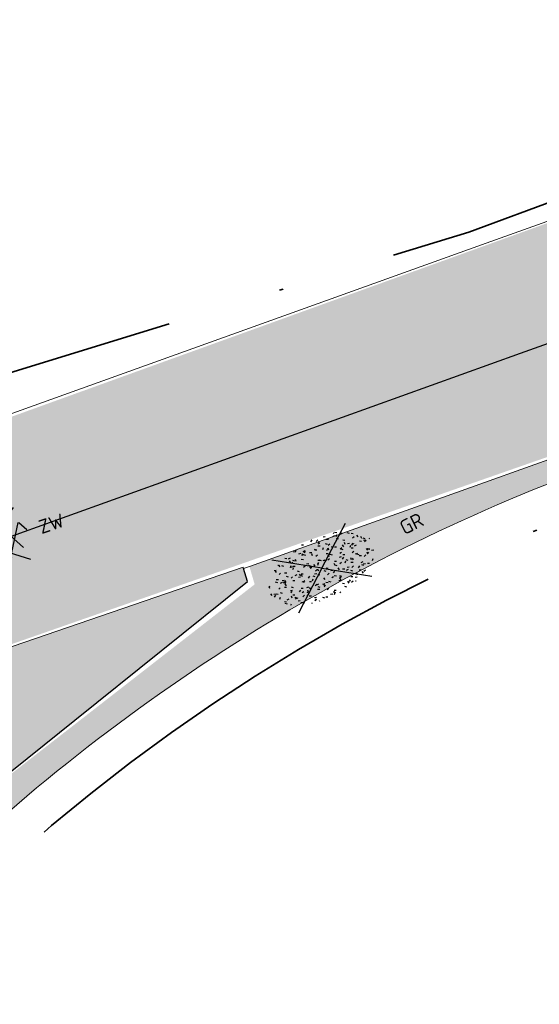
# Model space of a CAD drawing. Header units: metres. Extents: x 132493 to 135358, y 502695 to 503216.
# Tile 29 of 37: x 133118 to 133131, y 503034 to 503060. Entities that reach past the tile are written whole.
import ezdxf
from ezdxf.enums import TextEntityAlignment as Align

# ---------------------------------------------------------------- set-up
doc = ezdxf.new("R2010")
doc.units = ezdxf.units.M
doc.linetypes.add('XX-PROJECTGRENS', pattern=[18, 12, -3, 0, -3])
doc.layers.get('Defpoints').update_dxf_attribs({"color": 3})
for name, color, linetype, lineweight, plot in [('ARC- groen', 92, 'Continuous', 35, False), ('ARC-opbreken asfalt zwart', 252, 'Continuous', 20, False), ('ARC-opbreken bss kf kv grijs', 190, 'Continuous', 20, False)]:
    doc.layers.add(name, color=color, linetype=linetype, lineweight=lineweight, plot=plot)
for name, color, linetype, lineweight in [('N-WE-KG-GRENS_WERKGRENS-G', 5, 'XX-PROJECTGRENS', 35), ('N-WE-VH-KANTVERHARDING-G', 2, 'Continuous', 18), ('V-WE-GR-GRAS-S', 3, 'Continuous', 25), ('V-WE-VH-KANTOPSLUITING_OPSLUITBAND_150X250-G', 190, 'VH-OPSLUITBAND_150X250-V', 25), ('V-WE-VH-VERHARDING_ASFALT-S', 2, 'Continuous', 25)]:
    doc.layers.add(name, color=color, linetype=linetype, lineweight=lineweight)
doc.styles.add('NLCS-ISO', font='NLCS-ISO.ttf')
doc.linetypes.add('VH-OPSLUITBAND_150X250-V', pattern='A,8,[24,NLCS.SHX,S=1,R=0,X=0,Y=0],8,-2,4,-2', length=24)

# ---------------------------------------------------------------- blocks, each defined once
blk = doc.blocks.new('V-SVH-ASFALT-SO')
for p, q in [((1.110223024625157e-16, -2.498001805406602e-16), (-4.895333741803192, 3.524372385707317)), ((1.110223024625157e-16, -4.024558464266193e-16), (4.895333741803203, 3.524372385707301)), ((-3.33066907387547e-16, -2.498001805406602e-16), (-4.895333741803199, -3.524372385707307)), ((5.551115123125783e-16, -4.024558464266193e-16), (4.895333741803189, -3.524372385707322))]:
    blk.add_line(p, q)
at = {"ltscale": 0.1}
for p, q in [((-4.100111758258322, -2.048697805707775), (-1.242826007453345, 2.900266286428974)), ((0.5636441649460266, -2.958081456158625), (-2.659220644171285, 2.624084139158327)), ((-2.190445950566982, -2.741059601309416), (1.077105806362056, 2.918506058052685)), ((2.677281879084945, -2.619009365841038), (-0.5432607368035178, 2.959134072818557)), ((4.510772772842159, -1.794708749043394), (1.852845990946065, 2.808955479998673)), ((-5.554205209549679, -0.567261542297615), (-4.018330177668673, 2.092952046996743)), ((-1.82940820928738, -2.81319315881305), (-4.495765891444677, 1.805073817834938)), ((-0.01487396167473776, -2.972858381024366), (3.131131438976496, 2.476182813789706)), ((2.466129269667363, -2.675634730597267), (4.87972582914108, 1.504837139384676)), ((5.637525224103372, 0.2536987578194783), (4.955691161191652, 1.434669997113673)), ((-4.910060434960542, -1.477346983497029), (-5.644711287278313, -0.2048943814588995))]:
    blk.add_line(p, q, dxfattribs=at)
at = {"style": 'NLCS-ISO'}
blk.add_attdef('KLEUR', text='', height=1.8, dxfattribs=at).set_placement((7.295467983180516, 1.13686837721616e-13), align=Align.MIDDLE_LEFT)
at = {"style": 'NLCS-ISO', "flags": 1}
blk.add_attdef('FUNCTIE', text='', height=1.8, dxfattribs=at).set_placement((0.1159930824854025, -3.584775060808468), align=Align.MIDDLE_CENTER)
blk = doc.blocks.new('V-SGR-GRAS_01-SO')
at = {"ltscale": 0.1}
for p, q in [((0, 0), (-1.426722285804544, 1.027161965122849)), ((-0.2123617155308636, 0.998255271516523), (-0.2688534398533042, 1.03087078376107)), ((0, 0), (1.426722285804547, 1.027161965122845)), ((0.07335939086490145, 0.9932330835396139), (0.1383112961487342, 1.030733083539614)), ((-1.301832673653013, 0.7612362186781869), (-1.32375157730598, 0.7738911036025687)), ((-1.2843362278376, 0.6840517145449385), (-1.277799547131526, 0.7587663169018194)), ((-1.153848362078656, 0.6473139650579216), (-1.206881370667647, 0.7003469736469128)), ((-0.9386756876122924, 0.8402425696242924), (-1.003627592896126, 0.8777425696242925)), ((-0.8917062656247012, 0.8119036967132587), (-0.8167062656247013, 0.8119036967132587)), ((-0.8732799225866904, 0.6553100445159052), (-0.8863035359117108, 0.7291706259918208)), ((-0.7295842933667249, 0.6473139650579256), (-0.7826173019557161, 0.7003469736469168)), ((-0.5755187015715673, 0.9192489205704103), (-0.6404706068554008, 0.9567489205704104)), ((-0.5619066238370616, 0.9188498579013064), (-0.5088736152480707, 0.9718828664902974)), ((-0.4269372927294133, 0.7849215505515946), (-0.4993817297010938, 0.8043329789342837)), ((-0.4246052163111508, 0.7057330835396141), (-0.3596533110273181, 0.743233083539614)), ((-0.305320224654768, 0.6473139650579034), (-0.3583532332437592, 0.7003469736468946)), ((-0.3167062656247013, 0.8119036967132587), (-0.2417062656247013, 0.8119036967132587)), ((-0.3159448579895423, 0.773800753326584), (-0.2435004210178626, 0.7932121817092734)), ((-0.278054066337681, 0.7348787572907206), (-0.2910776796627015, 0.8087393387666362)), ((0.1189438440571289, 0.6473139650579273), (0.06591083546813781, 0.7003469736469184)), ((0.2856028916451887, 0.7107552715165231), (0.2206509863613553, 0.7482552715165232)), ((0.2394624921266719, 0.9226217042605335), (0.3119069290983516, 0.9420331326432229)), ((0.2582937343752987, 0.8119036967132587), (0.3332937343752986, 0.8119036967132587)), ((0.3171717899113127, 0.8144474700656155), (0.3041481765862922, 0.888308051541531)), ((0.5432079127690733, 0.6473139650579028), (0.4901749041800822, 0.700346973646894)), ((0.5942198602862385, 0.9254137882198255), (0.521775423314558, 0.9448252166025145)), ((0.6487598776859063, 0.7897616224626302), (0.5838079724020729, 0.8272616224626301)), ((0.8332937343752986, 0.8119036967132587), (0.9082937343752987, 0.8119036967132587)), ((0.9123976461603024, 0.8940161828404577), (0.9069385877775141, 0.9249760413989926)), ((0.9674719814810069, 0.6473139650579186), (0.9144389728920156, 0.7003469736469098)), ((0.9271252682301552, 0.7644672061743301), (0.992077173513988, 0.8019672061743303)), ((1.011916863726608, 0.8687679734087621), (0.946964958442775, 0.9062679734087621)), ((1.149627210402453, 0.7765928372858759), (1.077182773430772, 0.796004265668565)), ((1.109260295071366, 0.767454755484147), (1.181704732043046, 0.7868661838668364)), ((1.391736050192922, 0.6473139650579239), (1.338703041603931, 0.7003469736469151)), ((-1.530182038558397, 0.3157235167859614), (-1.59513394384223, 0.3532235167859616)), ((-1.448094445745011, 0.6444293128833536), (-1.520538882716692, 0.6638407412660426)), ((-1.468505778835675, 0.5757413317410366), (-1.481529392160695, 0.6496019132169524)), ((-1.426759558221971, 0.4761588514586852), (-1.354315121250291, 0.4955702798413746)), ((-1.1670250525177, 0.394729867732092), (-1.231976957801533, 0.4322298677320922)), ((-0.9684930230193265, 0.5122634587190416), (-0.9154600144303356, 0.5652964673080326)), ((-0.8926870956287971, 0.4956083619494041), (-0.9651315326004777, 0.5150197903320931)), ((-0.9225698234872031, 0.4182330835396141), (-0.8576179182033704, 0.4557330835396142)), ((-0.8713522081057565, 0.6249798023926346), (-0.7989077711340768, 0.644391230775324)), ((-0.8038680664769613, 0.4737362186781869), (-0.8688199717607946, 0.5112362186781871)), ((-0.6887983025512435, 0.606853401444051), (-0.6822616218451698, 0.6815680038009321)), ((-0.4407110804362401, 0.5527425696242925), (-0.5056629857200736, 0.5902425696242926)), ((-0.3372797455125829, 0.3467874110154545), (-0.4097241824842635, 0.3661988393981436)), ((-0.07755409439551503, 0.6317489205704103), (-0.1425059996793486, 0.6692489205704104)), ((-0.09326037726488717, 0.5296550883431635), (-0.08672369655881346, 0.6043696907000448)), ((-0.001554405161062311, 0.4698128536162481), (0.07089003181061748, 0.4892242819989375)), ((0.128470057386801, 0.6361005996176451), (0.05602562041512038, 0.6555120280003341)), ((0.3219768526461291, 0.565296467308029), (0.37500986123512, 0.61832947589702)), ((0.4204105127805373, 0.3442489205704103), (0.3554586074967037, 0.3817489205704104)), ((0.4291606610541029, 0.4769672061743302), (0.4941125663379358, 0.5144672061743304)), ((0.5022775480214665, 0.4524567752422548), (0.5088142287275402, 0.5271713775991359)), ((0.5538529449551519, 0.6186338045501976), (0.6262973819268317, 0.638045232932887)), ((0.6838774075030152, 0.4872796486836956), (0.6114329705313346, 0.5066910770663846)), ((0.7835674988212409, 0.4232552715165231), (0.7186155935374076, 0.4607552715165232)), ((1.012245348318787, 0.3277517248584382), (0.9992217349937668, 0.4016123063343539)), ((1.146724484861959, 0.5022616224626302), (1.081772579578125, 0.5397616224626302)), ((1.097815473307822, 0.3752584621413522), (1.104352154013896, 0.4499730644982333)), ((1.239284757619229, 0.338458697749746), (1.166840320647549, 0.357870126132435)), ((1.423650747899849, 0.4634668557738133), (1.496095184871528, 0.4828782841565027)), ((1.509881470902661, 0.5812679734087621), (1.444929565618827, 0.6187679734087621)), ((1.607471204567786, 0.4073204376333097), (1.594447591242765, 0.4811810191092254)), ((1.693353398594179, 0.2980601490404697), (1.699890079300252, 0.3727747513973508)), ((-1.963883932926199, -0.07009183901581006), (-1.976907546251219, 0.003768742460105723)), ((-1.929988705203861, 0.1884380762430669), (-1.925125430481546, 0.244025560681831)), ((-1.893339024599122, 0.2367171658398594), (-1.921057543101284, 0.2527204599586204)), ((-1.667776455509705, 0.02335000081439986), (-1.595332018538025, 0.04276142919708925)), ((-1.595790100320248, 0.240727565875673), (-1.64882310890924, 0.2937605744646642)), ((-1.516706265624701, 0.1869036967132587), (-1.441706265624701, 0.1869036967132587)), ((-1.358436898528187, 0.2062951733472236), (-1.430881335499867, 0.2257066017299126)), ((0, 0), (-1.426722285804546, -1.027161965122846)), ((-1.420534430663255, 0.1307330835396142), (-1.355582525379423, 0.1682330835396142)), ((-1.36865807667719, 0.009476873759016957), (-1.38168169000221, 0.08333745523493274)), ((-1.375079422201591, 0.1056770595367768), (-1.3220464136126, 0.1587100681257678)), ((-1.334450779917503, 0.1112397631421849), (-1.327914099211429, 0.1859543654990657)), ((-1.171526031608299, 0.2407275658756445), (-1.22455904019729, 0.2937605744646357)), ((-1.112369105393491, 0.1721709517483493), (-1.039924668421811, 0.1915823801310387)), ((-1.032217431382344, 0.02822351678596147), (-1.097169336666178, 0.06572351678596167)), ((-0.9417062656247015, 0.1869036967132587), (-0.8667062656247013, 0.1869036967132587)), ((-0.8030295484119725, 0.05747422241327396), (-0.8754739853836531, 0.07688565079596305)), ((-0.7472619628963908, 0.2407275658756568), (-0.800294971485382, 0.293760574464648)), ((-0.7734322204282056, 0.0890455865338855), (-0.786455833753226, 0.1629061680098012)), ((-0.738912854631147, 0.03404145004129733), (-0.7323761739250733, 0.1087560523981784)), ((-0.6690604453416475, 0.107229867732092), (-0.734012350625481, 0.1447298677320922)), ((-0.5569617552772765, 0.3209919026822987), (-0.4845173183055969, 0.3404033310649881)), ((-0.3229978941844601, 0.2407275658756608), (-0.3760309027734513, 0.293760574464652)), ((-0.305903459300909, 0.186236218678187), (-0.3708553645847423, 0.2237362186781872)), ((-0.3667062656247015, 0.1869036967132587), (-0.2917062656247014, 0.1869036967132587)), ((-0.2425713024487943, 0.01700400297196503), (-0.1701268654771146, 0.03641543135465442)), ((-0.1782063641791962, 0.1686142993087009), (-0.1912299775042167, 0.2424748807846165)), ((-0.1433749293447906, -0.04315686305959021), (-0.1368382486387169, 0.03155773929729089)), ((-0.08460954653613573, 0.1587100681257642), (-0.03157653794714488, 0.2117430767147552)), ((-0.06880394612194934, 0.1894672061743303), (-0.003852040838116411, 0.2269672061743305)), ((0.05725352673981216, 0.2652425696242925), (-0.007698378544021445, 0.3027425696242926)), ((2.220446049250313e-16, 0), (1.426722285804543, -1.02716196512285)), ((0.1012661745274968, 0.2407275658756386), (0.04823316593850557, 0.2937605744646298)), ((0.2181276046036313, 0.1979664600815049), (0.1456831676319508, 0.217377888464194)), ((0.2082937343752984, 0.1869036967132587), (0.2832937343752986, 0.1869036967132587)), ((0.3128360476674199, 0.1658249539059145), (0.3852804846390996, 0.1852363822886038)), ((0.4170194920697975, 0.2481830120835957), (0.403995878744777, 0.3220435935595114)), ((0.5255302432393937, 0.2407275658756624), (0.4724972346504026, 0.2937605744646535)), ((0.5552181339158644, -0.02225743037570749), (0.4902662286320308, 0.01524256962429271)), ((0.7735349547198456, 0.04914550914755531), (0.701090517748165, 0.06855693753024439)), ((0.7832937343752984, 0.1869036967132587), (0.8582937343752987, 0.1869036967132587)), ((0.9183751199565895, 0.05674892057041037), (0.853423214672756, 0.09424892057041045)), ((0.8682433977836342, 0.3146459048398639), (0.9406878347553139, 0.3340573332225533)), ((0.9497943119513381, 0.240727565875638), (0.896761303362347, 0.2937605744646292)), ((1.18263385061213, 0.01065800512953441), (1.255078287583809, 0.0300694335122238)), ((1.205860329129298, 0.2117430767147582), (1.258893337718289, 0.2647760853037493)), ((1.281532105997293, 0.1357552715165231), (1.21658020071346, 0.1732552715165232)), ((1.282926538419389, 0.2482013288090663), (1.347878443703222, 0.2857013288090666)), ((1.374058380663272, 0.2407275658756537), (1.32102537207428, 0.2937605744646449)), ((1.358293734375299, 0.1869036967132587), (1.433293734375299, 0.1869036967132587)), ((1.644689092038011, 0.2147616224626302), (1.579737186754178, 0.2522616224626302)), ((1.794692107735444, 0.1896377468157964), (1.722247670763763, 0.2090491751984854)), ((1.738041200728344, 0.1594789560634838), (1.810485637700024, 0.1788903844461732)), ((1.798322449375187, 0.240727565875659), (1.745289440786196, 0.2937605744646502)), ((1.933293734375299, 0.1869036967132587), (1.948146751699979, 0.1869036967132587)), ((-1.918499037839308, -0.1567669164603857), (-1.853547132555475, -0.1192669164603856)), ((-1.824186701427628, -0.08301801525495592), (-1.896631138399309, -0.06360658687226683)), ((-1.758531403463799, -0.1297891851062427), (-1.823483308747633, -0.0922891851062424)), ((-1.781665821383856, -0.300909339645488), (-1.728632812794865, -0.247876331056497)), ((-1.613467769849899, -0.1658588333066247), (-1.666500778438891, -0.1128258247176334)), ((-1.395374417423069, -0.05078283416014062), (-1.460326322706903, -0.01328283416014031)), ((-1.353386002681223, -0.2806378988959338), (-1.280941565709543, -0.2612264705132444)), ((-1.268779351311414, -0.2318389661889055), (-1.341223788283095, -0.2124275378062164)), ((-1.189203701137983, -0.1658588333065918), (-1.242236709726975, -0.1128258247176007)), ((-0.8974098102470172, -0.3382828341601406), (-0.9623617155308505, -0.3007828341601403)), ((-0.7649396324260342, -0.1658588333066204), (-0.8179726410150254, -0.1128258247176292)), ((-0.7979786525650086, -0.1318169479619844), (-0.7255342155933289, -0.112405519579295)), ((-0.534252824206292, -0.2592764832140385), (-0.5992047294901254, -0.2217764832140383)), ((-0.5667685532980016, -0.09803279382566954), (-0.5018166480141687, -0.0605327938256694)), ((-0.4911959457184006, -0.2478763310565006), (-0.4381629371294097, -0.1948433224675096)), ((-0.3406755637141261, -0.1658588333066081), (-0.3937085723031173, -0.1128258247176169)), ((-0.2476221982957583, -0.09134672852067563), (-0.3200666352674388, -0.07193530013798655)), ((-0.1710958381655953, -0.180270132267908), (-0.2360477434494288, -0.1427701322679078)), ((-0.07835866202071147, -0.3976501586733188), (-0.09138227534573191, -0.3237895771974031)), ((0.08358850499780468, -0.1658588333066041), (0.0305554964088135, -0.1128258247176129)), ((0.07181915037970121, -0.2869838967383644), (0.1442635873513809, -0.2675724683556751)), ((0.1920611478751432, -0.101263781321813), (0.1271092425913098, -0.06376378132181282)), ((0.307785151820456, -0.2401676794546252), (0.2353407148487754, -0.2207562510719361)), ((0.2869973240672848, -0.3267986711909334), (0.3519492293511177, -0.2892986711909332)), ((0.4521629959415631, -0.1203551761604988), (0.4586996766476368, -0.04564057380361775)), ((0.5078525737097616, -0.1658588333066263), (0.4548195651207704, -0.1128258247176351)), ((0.5168671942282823, -0.3180814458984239), (0.5038435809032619, -0.2442208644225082)), ((0.6272265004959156, -0.138162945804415), (0.6996709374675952, -0.1187515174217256)), ((0.7849619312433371, -0.03929867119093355), (0.84991383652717, -0.001798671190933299)), ((0.7992739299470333, -0.1948433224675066), (0.852306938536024, -0.1418103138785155)), ((0.9321166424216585, -0.1658588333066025), (0.8790836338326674, -0.1128258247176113)), ((1.053182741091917, -0.3097574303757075), (0.988230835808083, -0.2722574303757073)), ((1.047700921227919, -0.1975534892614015), (1.054237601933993, -0.1228388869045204)), ((1.112093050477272, -0.2385127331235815), (1.099069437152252, -0.1646521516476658)), ((1.32894230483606, -0.09967544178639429), (1.256497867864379, -0.0802640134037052)), ((1.356380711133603, -0.1658588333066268), (1.303347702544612, -0.1128258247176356)), ((1.416339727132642, -0.2307510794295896), (1.351387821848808, -0.1932510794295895)), ((1.497024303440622, -0.2933298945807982), (1.569468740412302, -0.2739184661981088)), ((1.638727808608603, -0.2680645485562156), (1.703679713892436, -0.2305645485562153)), ((1.643238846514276, -0.2747518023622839), (1.649775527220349, -0.2000372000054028)), ((1.70731890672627, -0.1589440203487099), (1.69429529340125, -0.08508343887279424)), ((1.779496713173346, -0.1517447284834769), (1.714544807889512, -0.1142447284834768)), ((1.780644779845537, -0.1658588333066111), (1.727611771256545, -0.1128258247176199)), ((1.884349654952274, -0.2484963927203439), (1.811905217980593, -0.2290849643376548)), ((-1.623723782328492, -0.4962955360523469), (-1.688675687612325, -0.4587955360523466)), ((-1.631145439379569, -0.572445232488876), (-1.68417844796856, -0.5194122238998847)), ((-1.566706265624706, -0.4380963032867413), (-1.491706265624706, -0.4380963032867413)), ((-1.535305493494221, -0.6572178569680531), (-1.497745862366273, -0.6355327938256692)), ((-1.384565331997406, -0.4615721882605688), (-1.378028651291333, -0.3868575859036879)), ((-1.260566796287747, -0.4172891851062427), (-1.32551870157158, -0.3797891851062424)), ((-1.268810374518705, -0.5567875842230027), (-1.281833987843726, -0.4829270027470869)), ((-1.206881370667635, -0.5724452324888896), (-1.259914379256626, -0.5194122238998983)), ((-1.179121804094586, -0.6699731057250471), (-1.251566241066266, -0.650561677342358)), ((-1.064733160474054, -0.3855327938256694), (-0.9997812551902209, -0.3480327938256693)), ((-1.038995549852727, -0.5846257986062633), (-0.9665511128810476, -0.5652143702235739)), ((-0.991706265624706, -0.4380963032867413), (-0.9167062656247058, -0.4380963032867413)), ((-0.8977823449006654, -0.6544627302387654), (-0.8447493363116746, -0.6014297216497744)), ((-0.7826173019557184, -0.5724452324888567), (-0.8356503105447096, -0.5194122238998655)), ((-0.7626021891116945, -0.7047891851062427), (-0.8275540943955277, -0.6672891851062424)), ((-0.7890274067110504, -0.5387705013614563), (-0.7824907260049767, -0.4640558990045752)), ((-0.7133720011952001, -0.3806599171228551), (-0.7858164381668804, -0.361248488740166)), ((-0.6735845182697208, -0.4772188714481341), (-0.6866081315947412, -0.4033582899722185)), ((-0.483588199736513, -0.4358048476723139), (-0.4111437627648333, -0.4163934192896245)), ((-0.3994452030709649, -0.6257828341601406), (-0.4643971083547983, -0.5882828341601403)), ((-0.416706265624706, -0.4380963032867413), (-0.3417062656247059, -0.4380963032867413)), ((-0.3583532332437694, -0.5724452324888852), (-0.4113862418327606, -0.519412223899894)), ((-0.1579646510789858, -0.5294808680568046), (-0.2304090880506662, -0.5100694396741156)), ((-0.2109672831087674, -0.6142986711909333), (-0.1460153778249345, -0.5767986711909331)), ((-0.193489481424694, -0.6159688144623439), (-0.1869528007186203, -0.5412542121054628)), ((-0.03628821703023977, -0.5467764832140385), (-0.1012401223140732, -0.5092764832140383)), ((0.0659108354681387, -0.5724452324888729), (0.01287782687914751, -0.5194122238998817)), ((0.1582937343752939, -0.4380963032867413), (0.2332937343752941, -0.4380963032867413)), ((0.326868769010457, -0.467770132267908), (0.2619168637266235, -0.4302701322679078)), ((0.3974426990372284, -0.6783018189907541), (0.324998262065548, -0.6588903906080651)), ((0.3862096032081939, -0.590971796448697), (0.4586540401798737, -0.5715603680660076)), ((0.3926875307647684, -0.6014297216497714), (0.4457205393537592, -0.5483967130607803)), ((0.4020484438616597, -0.6931671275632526), (0.4085851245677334, -0.6184525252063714)), ((0.4901749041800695, -0.5724452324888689), (0.4371418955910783, -0.5194122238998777)), ((0.6900257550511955, -0.388763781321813), (0.6250738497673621, -0.3512637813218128)), ((0.7332937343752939, -0.4380963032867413), (0.8082937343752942, -0.4380963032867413)), ((0.8631925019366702, -0.3889886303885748), (0.7907480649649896, -0.3695772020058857)), ((0.9144389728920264, -0.5724452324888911), (0.8614059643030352, -0.5194122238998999)), ((0.9416169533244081, -0.4421508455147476), (1.014061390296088, -0.4227394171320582)), ((1.187990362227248, -0.676263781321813), (1.123038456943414, -0.6387637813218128)), ((1.140763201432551, -0.5555645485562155), (1.205715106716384, -0.5180645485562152)), ((1.338703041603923, -0.5724452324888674), (1.285670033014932, -0.5194122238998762)), ((1.308293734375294, -0.4380963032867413), (1.383293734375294, -0.4380963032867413)), ((1.418599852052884, -0.5378095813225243), (1.346155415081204, -0.5183981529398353)), ((1.551147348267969, -0.5972574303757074), (1.486195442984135, -0.5597574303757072)), ((1.684164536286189, -0.5473895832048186), (1.736190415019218, -0.4953637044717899)), ((1.71280390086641, -0.5222820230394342), (1.709934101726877, -0.5194122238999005)), ((-1.125759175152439, -0.7837955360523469), (-1.190711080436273, -0.7462955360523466)), ((-0.8361067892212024, -0.9432198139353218), (-0.8533279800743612, -0.9259986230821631)), ((-0.7246050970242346, -0.8886136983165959), (-0.6521606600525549, -0.8692022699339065)), ((-0.7089318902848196, -0.9017986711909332), (-0.6439799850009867, -0.864298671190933)), ((-0.6237144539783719, -0.8187940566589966), (-0.6961588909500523, -0.7993826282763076)), ((-0.5823747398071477, -0.9944952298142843), (-0.5867604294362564, -0.9696227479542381)), ((-0.3760309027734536, -0.9790316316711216), (-0.4290639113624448, -0.9259986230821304)), ((-0.2646375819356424, -0.9922891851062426), (-0.3295894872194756, -0.9547891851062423)), ((-0.1691977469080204, -0.7397927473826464), (-0.09675330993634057, -0.720381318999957)), ((-0.06830710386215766, -0.9676150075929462), (-0.1407515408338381, -0.9482035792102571)), ((-0.01389886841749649, -1.008016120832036), (0.03913414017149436, -0.9549831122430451)), ((0.04823316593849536, -0.9790316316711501), (-0.004799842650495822, -0.925998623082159)), ((0.02148904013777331, -0.9639146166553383), (0.008465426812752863, -0.8900540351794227)), ((0.09851940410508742, -0.9132828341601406), (0.03356749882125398, -0.8757828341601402)), ((0.1721150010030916, -1.036566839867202), (0.217637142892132, -1.024369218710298)), ((0.4616763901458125, -0.8342764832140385), (0.3967244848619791, -0.7967764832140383)), ((0.4724972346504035, -0.9790316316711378), (0.4194642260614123, -0.9259986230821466)), ((0.6167148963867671, -0.8843459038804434), (0.6036912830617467, -0.8104853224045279)), ((0.6427985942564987, -0.8430645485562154), (0.7077504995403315, -0.8055645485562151)), ((0.7006000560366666, -0.8949596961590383), (0.7730444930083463, -0.875548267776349)), ((0.8248333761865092, -0.755270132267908), (0.7598814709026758, -0.7177701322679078)), ((0.8560084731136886, -0.9382788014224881), (0.8437282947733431, -0.9259986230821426)), ((0.9528500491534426, -0.8271227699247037), (0.8804056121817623, -0.8077113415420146)), ((0.9975863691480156, -0.7703654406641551), (1.004123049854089, -0.695650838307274)), ((1.211940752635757, -0.804777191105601), (1.198917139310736, -0.7309166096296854)), ((1.256007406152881, -0.7461387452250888), (1.328451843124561, -0.7267273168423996))]:
    blk.add_line(p, q, dxfattribs=at)
at = {"ltscale": 0.1, "style": 'NLCS-ISO'}
blk.add_attdef('TYPE', text='', height=0.5, dxfattribs=at).set_placement((3.470943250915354, -0.01606055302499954), align=Align.MIDDLE_CENTER)

msp = doc.modelspace()

# ---------------------------------------------------------------- hatches: boundary and pattern name
at = {"layer": 'ARC- groen', "transparency": 33554559}
h = msp.add_hatch(color=256, dxfattribs=at)
h.dxf.hatch_style = 1
edge = h.paths.add_edge_path()
edge.add_line((133115.1202482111, 503036.5551200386), (133099.8168288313, 503021.2969155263))
edge.add_arc((133106.5136724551, 503015.1046747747), 9.12094074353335, 137.24196356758, 188.3236458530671)
edge.add_line((133097.4888105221, 503013.7842857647), (133096.5155758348, 503013.4415329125))
edge.add_arc((133106.2298446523, 503015.4150308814), 9.91270462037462, 129.8228299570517, 191.4836176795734, ccw=False)
edge.add_line((133099.8815922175, 503023.0282696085), (133114.8605481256, 503037.6702136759))
edge.add_line((133114.8605481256, 503037.6702136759), (133124.0241887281, 503044.8088646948))
edge.add_line((133124.0241887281, 503044.8088646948), (133123.8894382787, 503045.2700864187))
edge.add_line((133123.8894382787, 503045.2700864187), (133137.1780271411, 503050.0316308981))
edge.add_arc((133134.2204553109, 503050.3192616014), 2.971525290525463, 299.0733725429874, 354.44532100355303, ccw=False)
edge.add_line((133135.664406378, 503047.7221540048), (133135.258836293, 503048.7491565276))
edge.add_line((133135.258836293, 503048.7491565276), (133133.151116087, 503047.9903693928))
edge.add_arc((133149.7485222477, 503001.88694101), 48.99999999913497, 109.7990655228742, 134.9670057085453)
at = {"layer": 'ARC-opbreken asfalt zwart', "transparency": 33554559}
h = msp.add_hatch(color=256, dxfattribs=at)
h.dxf.hatch_style = 1
edge = h.paths.add_edge_path()
edge.add_line((133142.7519988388, 503058.2296231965), (133116.906840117, 503048.8841323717))
edge.add_line((133116.906840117, 503048.8841323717), (133108.8806011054, 503040.1684319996))
edge.add_line((133108.8806011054, 503040.1684319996), (133145.7842804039, 503053.0687654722))
edge.add_line((133145.7842804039, 503053.0687654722), (133171.944, 503062.633))
edge.add_line((133171.944, 503062.633), (133200.1831212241, 503073.2534529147))
edge.add_line((133200.1831212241, 503073.2534529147), (133211.3565, 503077.4215000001))
edge.add_line((133211.3565, 503077.4215000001), (133216.6852569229, 503079.441722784))
edge.add_line((133216.6852569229, 503079.441722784), (133230.2290576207, 503084.6264713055))
edge.add_line((133230.2290576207, 503084.6264713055), (133242.6496269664, 503089.4287347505))
edge.add_line((133242.6496269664, 503089.4287347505), (133259.3748476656, 503095.9965332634))
edge.add_line((133259.3748476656, 503095.9965332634), (133265.8435, 503098.626))
edge.add_line((133265.8435, 503098.626), (133270.424, 503100.521))
edge.add_line((133270.424, 503100.521), (133279.7993646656, 503104.2803945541))
edge.add_line((133279.7993646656, 503104.2803945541), (133285.9614553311, 503106.7145802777))
edge.add_line((133285.9614553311, 503106.7145802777), (133292.1747776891, 503109.3081297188))
edge.add_line((133292.1747776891, 503109.3081297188), (133296.7087371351, 503111.2006837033))
edge.add_line((133296.7087371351, 503111.2006837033), (133314.2773293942, 503118.498517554))
edge.add_line((133314.2773293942, 503118.498517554), (133324.3175554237, 503122.6583104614))
edge.add_line((133324.3175554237, 503122.6583104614), (133332.1126826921, 503125.9033861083))
edge.add_line((133332.1126826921, 503125.9033861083), (133341.174054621, 503129.8724905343))
edge.add_line((133341.174054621, 503129.8724905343), (133352.3005, 503134.7285))
edge.add_line((133352.3005, 503134.7285), (133357.5945592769, 503137.1022901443))
edge.add_line((133357.5945592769, 503137.1022901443), (133380.2713179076, 503146.1187337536))
edge.add_line((133380.2713179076, 503146.1187337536), (133389.9651241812, 503149.4145909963))
edge.add_line((133389.9651241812, 503149.4145909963), (133391.166871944, 503150.2796514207))
edge.add_line((133391.166871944, 503150.2796514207), (133393.9001083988, 503151.4625077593))
edge.add_line((133393.9001083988, 503151.4625077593), (133410.03, 503156.4965))
edge.add_line((133410.03, 503156.4965), (133417.0986122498, 503158.5587357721))
edge.add_line((133417.0986122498, 503158.5587357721), (133431.7648050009, 503161.9210289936))
edge.add_line((133431.7648050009, 503161.9210289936), (133450.7318781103, 503165.3560110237))
edge.add_line((133450.7318781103, 503165.3560110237), (133461.9987361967, 503167.5527682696))
edge.add_line((133461.9987361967, 503167.5527682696), (133466.4164438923, 503168.476160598))
edge.add_line((133466.4164438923, 503168.476160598), (133468.783, 503169.1195))
edge.add_line((133468.783, 503169.1195), (133476.0345245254, 503171.0715403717))
edge.add_line((133476.0345245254, 503171.0715403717), (133480.924, 503172.688))
edge.add_line((133480.924, 503172.688), (133485.1123417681, 503174.0530879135))
edge.add_line((133485.1123417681, 503174.0530879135), (133495.2403963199, 503177.9102993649))
edge.add_line((133495.2403963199, 503177.9102993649), (133504.3862172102, 503181.5135326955))
edge.add_line((133504.3862172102, 503181.5135326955), (133509.492, 503183.55))
edge.add_line((133509.492, 503183.55), (133511.2032040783, 503184.2298429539))
edge.add_line((133511.2032040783, 503184.2298429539), (133516.0706549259, 503185.9325503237))
edge.add_line((133516.0706549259, 503185.9325503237), (133514.3917552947, 503190.8918554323))
edge.add_line((133514.3917552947, 503190.8918554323), (133507.6998346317, 503188.5370277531))
edge.add_line((133507.6998346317, 503188.5370277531), (133495.7132380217, 503183.3975035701))
edge.add_line((133495.7132380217, 503183.3975035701), (133481.9239726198, 503178.2151867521))
edge.add_line((133481.9239726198, 503178.2151867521), (133468.8635904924, 503174.3392337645))
edge.add_line((133468.8635904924, 503174.3392337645), (133458.2749198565, 503172.0110853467))
edge.add_line((133458.2749198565, 503172.0110853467), (133452.4047121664, 503171.0182043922))
edge.add_line((133452.4047121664, 503171.0182043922), (133446.2232400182, 503169.9729990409))
edge.add_line((133446.2232400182, 503169.9729990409), (133432.2757506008, 503167.6283883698))
edge.add_arc((133484.2421307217, 502919.121768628), 253.8819503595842, 101.8111873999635, 105.1625097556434)
edge.add_line((133417.8373555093, 503164.165541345), (133410.7302109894, 503162.1788882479))
edge.add_line((133410.7302109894, 503162.1788882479), (133406.0407263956, 503160.80960614))
edge.add_line((133406.0407263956, 503160.80960614), (133398.6444491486, 503158.3508162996))
edge.add_line((133398.6444491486, 503158.3508162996), (133394.3250591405, 503156.9148949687))
edge.add_line((133394.3250591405, 503156.9148949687), (133391.2481719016, 503155.8920264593))
edge.add_line((133391.2481719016, 503155.8920264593), (133368.4300612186, 503146.9268479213))
edge.add_line((133368.4300612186, 503146.9268479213), (133348.130729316, 503139.0092835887))
edge.add_line((133348.130729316, 503139.0092835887), (133339.0054586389, 503135.3268448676))
edge.add_line((133339.0054586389, 503135.3268448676), (133333.7693173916, 503133.2138369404))
edge.add_line((133333.7693173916, 503133.2138369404), (133329.8801879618, 503131.6444061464))
edge.add_line((133329.8801879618, 503131.6444061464), (133322.0871109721, 503128.4726132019))
edge.add_line((133322.0871109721, 503128.4726132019), (133315.135, 503125.642))
edge.add_line((133315.135, 503125.642), (133310.3876316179, 503123.6354444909))
edge.add_line((133310.3876316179, 503123.6354444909), (133300.7164213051, 503119.5124182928))
edge.add_line((133300.7164213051, 503119.5124182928), (133296.896, 503117.936))
edge.add_line((133296.896, 503117.936), (133291.934, 503115.898))
edge.add_line((133291.934, 503115.898), (133277.5829924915, 503109.9802516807))
edge.add_line((133277.5829924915, 503109.9802516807), (133269.660587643, 503106.7199090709))
edge.add_line((133269.660587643, 503106.7199090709), (133228.2432761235, 503090.223061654))
edge.add_line((133228.2432761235, 503090.223061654), (133223.91, 503088.572))
edge.add_line((133223.91, 503088.572), (133218.923, 503086.6665))
edge.add_line((133218.923, 503086.6665), (133200.7851276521, 503079.9260968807))
edge.add_line((133200.7851276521, 503079.9260968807), (133192.1834537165, 503076.6864850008))
edge.add_line((133192.1834537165, 503076.6864850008), (133165.3527977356, 503066.6293973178))
edge.add_line((133165.3527977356, 503066.6293973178), (133157.5858610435, 503063.6930679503))
edge.add_line((133157.5858610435, 503063.6930679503), (133142.7519988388, 503058.2296231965))
at = {"layer": 'ARC-opbreken bss kf kv grijs', "transparency": 33554559}
h = msp.add_hatch(color=256, dxfattribs=at)
h.dxf.hatch_style = 1
h.paths.add_polyline_path([(133114.8605481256, 503037.6702136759), (133111.3187132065, 503034.152044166), (133107.1175552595, 503038.3814433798), (133108.8560771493, 503040.142202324), (133123.7242703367, 503045.259341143), (133123.8391795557, 503044.8816424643)])

# ---------------------------------------------------------------- linework, layer by layer
at = {"layer": 'Defpoints', "flags": 128}
msp.add_lwpolyline([(133049.3970874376, 503022.3557495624), (133064.810425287, 503027.5820384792), (133091.5910642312, 503036.9003618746), (133104.311714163, 503041.3634921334), (133117.0395056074, 503045.8291280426), (133130.9366617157, 503050.8245531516), (133143.7609534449, 503055.4043779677), (133150.8545237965, 503057.9410211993), (133166.4091660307, 503063.8215317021), (133187.8155007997, 503071.8356842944), (133201.8341864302, 503077.1154822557), (133216.3735539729, 503082.4932959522), (133229.3299231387, 503087.4267039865)], dxfattribs=at)
at = {"layer": 'N-WE-KG-GRENS_WERKGRENS-G', "flags": 128}
msp.add_lwpolyline([(132714.2253158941, 502831.3904483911), (132712.7400949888, 502830.0161407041), (132714.1731425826, 502827.1052403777), (132719.4251604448, 502816.1866046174), (132713.9174027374, 502811.8229371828, 0.04161843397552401), (132718.6427681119, 502809.6287933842, 0.09745513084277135), (132725.8804583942, 502809.0646027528), (132725.8125626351, 502804.7527027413), (132725.6099385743, 502797.8086237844), (132725.1053925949, 502797.8233461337, -0.135959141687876), (132716.3704461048, 502797.1749889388), (132711.3572987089, 502798.4330373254), (132706.3933053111, 502799.6787505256), (132700.2689487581, 502800.2533693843, -0.009927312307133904), (132677.6423638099, 502796.2204368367), (132632.4775441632, 502780.0411305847), (132631.3302142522, 502779.1512723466), (132632.0502299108, 502777.5865491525), (132622.168617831, 502772.6569421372), (132620.9717571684, 502775.0561014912), (132620.4519287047, 502775.3022731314), (132554.7125988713, 502749.9192737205), (132553.5520077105, 502749.2593933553), (132548.0520104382, 502747.4137700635), (132545.4075692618, 502745.6198070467), (132545.4636435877, 502743.7122677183), (132548.2703150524, 502740.2041546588), (132546.1977120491, 502738.5524976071), (132547.2734198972, 502736.3736973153), (132545.773115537, 502735.6868012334), (132549.5112197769, 502726.1300581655), (132550.9953625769, 502723.075728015), (132548.6114247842, 502721.9184287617), (132542.8630033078, 502733.748541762), (132538.4003322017, 502731.5800659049), (132545.6203605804, 502716.6702314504), (132539.1543029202, 502713.582988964), (132538.3787504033, 502715.2073406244), (132538.8299591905, 502715.4227718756, 0.1258055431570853), (132540.8642619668, 502717.121495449), (132538.2229633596, 502722.5858758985), (132533.0917598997, 502720.1696919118), (132531.9897855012, 502722.4959291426), (132537.06849646, 502724.96466485), (132534.5651297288, 502730.1339482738), (132532.6554730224, 502734.0772605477), (132529.4452623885, 502740.761434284, 0.3885101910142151), (132526.4405938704, 502741.9752038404), (132517.3612774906, 502738.5866334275), (132516.3409391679, 502741.2473833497), (132514.3343546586, 502748.3721289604), (132518.7602017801, 502750.017851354), (132518.7078413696, 502750.1586643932), (132537.4658066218, 502757.1237498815), (132545.2267770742, 502760.1067389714), (132545.3430136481, 502759.9905023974), (132617.2179337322, 502787.5652962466, 0.0530358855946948), (132670.1520954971, 502814.1423324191), (132672.3265500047, 502817.6322222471), (132670.7549624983, 502818.6114352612), (132672.1943896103, 502820.9216431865), (132670.4513079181, 502822.0267407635), (132673.8028653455, 502827.2857703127), (132676.7105516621, 502830.3663762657), (132678.6356808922, 502831.8345226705), (132679.3636294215, 502829.7175962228), (132686.5403633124, 502831.996473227), (132685.8887513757, 502832.7922795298), (132687.7843656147, 502834.3444221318), (132685.8924956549, 502836.654941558, -0.03363462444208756), (132681.7567952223, 502842.4619635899), (132688.1466029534, 502846.9156222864), (132694.7811445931, 502837.3968314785), (132696.5537453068, 502838.8858371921), (132699.4390531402, 502838.5227991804), (132704.6475855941, 502843.3276917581), (132708.6928347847, 502846.9399721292), (132708.7889737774, 502849.3249708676), (132723.0757401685, 502862.504571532, 0.07308262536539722), (132734.9296173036, 502877.1697995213), (132757.8275011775, 502915.9053533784), (132758.6960745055, 502915.4095598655), (132759.1679985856, 502916.2078974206), (132760.3906122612, 502915.428677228), (132762.0341197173, 502915.8510020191, -0.02648883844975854), (132766.1507159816, 502921.6317261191), (132767.8034618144, 502923.534666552, -0.1483820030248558), (132790.4768695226, 502936.940914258), (132818.0074301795, 502943.8991565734), (132826.6721795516, 502946.2000181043), (132835.264211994, 502948.5399119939), (132853.030991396, 502954.7204042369), (132855.5430462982, 502955.5943731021), (132893.6670651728, 502969.9346445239), (132911.4250937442, 502976.5518217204), (132985.9372209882, 503003.554560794), (133023.5711726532, 503017.0704657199), (133037.4729290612, 503022.0417912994), (133036.8284805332, 503023.8357818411), (133048.3715800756, 503027.8953449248), (133048.97521697, 503026.1071146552), (133048.9911361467, 503026.1127395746), (133116.4164145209, 503049.9369461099), (133129.5936692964, 503053.9728422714), (133207.8773459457, 503083.0824674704), (133221.6020627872, 503088.229315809), (133252.5806296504, 503100.4096689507), (133277.3930948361, 503110.4427945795), (133306.0693888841, 503122.394261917), (133329.6915567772, 503132.1074622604), (133343.7506007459, 503138.2081911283), (133361.8374489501, 503145.7804018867), (133391.0475199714, 503157.4094206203), (133404.4047577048, 503161.7069303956), (133414.3680779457, 503164.4651842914), (133423.3375518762, 503166.665003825), (133422.7640556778, 503168.0921528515), (133426.0535146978, 503169.4217021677), (133426.8625576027, 503167.4200363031), (133431.5381101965, 503168.3037502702), (133432.8605034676, 503169.7050978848, -0.01252502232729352), (133446.1950836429, 503172.024689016), (133446.4274399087, 503171.1419565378), (133453.6951711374, 503172.4352029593), (133464.2441775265, 503174.5581261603), (133468.7507191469, 503175.6983460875), (133481.3466587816, 503179.8027244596), (133494.5838262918, 503184.5239476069), (133505.9859397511, 503189.2401041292), (133509.7453047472, 503190.5054281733), (133516.5469371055, 503192.9082903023), (133520.2490062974, 503182.1618742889), (133500.0104023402, 503174.4274569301), (133496.1304450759, 503172.7271114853), (133491.3793823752, 503168.1817010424), (133489.9685666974, 503172.1368100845, -0.001551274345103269), (133487.1674594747, 503171.1474206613, -0.02365583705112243), (133473.9172051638, 503167.2191786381, -0.09025762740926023), (133471.022142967, 503165.2937241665), (133449.108795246, 503158.5337313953), (133447.9712047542, 503161.9662686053), (133447.2343836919, 503162.6708405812, 0.0522661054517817), (133400.8006422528, 503151.1583812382), (133401.0319163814, 503146.3192967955), (133398.1815961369, 503145.8738086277), (133389.706913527, 503144.5492659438, 0.007004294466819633), (133353.8959263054, 503130.4761869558, 0.0005797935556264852), (133350.949471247, 503129.2663756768), (133350.4881779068, 503128.3037546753), (133331.4339915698, 503120.1368624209), (133318.7108270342, 503114.6835351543), (133316.0634265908, 503108.0857307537), (133308.6707664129, 503105.028186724), (133301.2143453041, 503108.4141632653), (133286.9959372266, 503102.611572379), (133286.8641141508, 503102.663705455), (133275.2480078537, 503097.9132657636), (133256.6406850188, 503090.2815487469), (133233.221242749, 503081.2590805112), (133231.4393499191, 503077.3620802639), (133227.6286606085, 503079.1045076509), (133217.6736325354, 503075.2692786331), (133153.4352097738, 503051.2787820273), (133140.9956119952, 503046.8551439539), (133135.5872467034, 503044.9842156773), (133134.6884052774, 503047.4809715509), (133133.4898386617, 503047.0494830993, 0.1102594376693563), (133115.8269476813, 503035.8476061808), (133100.7363959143, 503020.7744244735, 0.265135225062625), (133098.6401080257, 503013.1295457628), (133089.7072472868, 503009.9835794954, 0.2579390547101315), (133083.442742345, 503014.5278438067, 0.006082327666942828), (133083.2493027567, 503014.5493125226), (133077.9674409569, 503015.0705569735), (133061.9198871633, 503016.654221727, 0.1103685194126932), (133041.138442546, 503014.1171993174), (133025.6326239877, 503008.6090530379), (133021.6649358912, 503007.2559797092), (133021.3873068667, 503008.0323382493), (132937.6224978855, 502978.218195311), (132938.3614250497, 502976.2016140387), (132914.7767187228, 502967.5397454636), (132913.474181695, 502967.0613674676, 0.4150905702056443), (132911.7843959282, 502963.3955454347), (132912.5107056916, 502961.4360794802), (132902.7646982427, 502957.8062582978), (132902.241647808, 502959.2173635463, 0.414545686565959), (132897.8682955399, 502961.2223582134), (132896.4310291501, 502960.6877564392), (132859.0093786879, 502946.7684991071), (132839.9460323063, 502940.0107226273), (132837.1916569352, 502939.0343225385, 0.4190667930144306), (132835.1422824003, 502934.6408631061), (132835.5909846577, 502933.4386243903), (132826.0512460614, 502929.8453406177), (132824.7147034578, 502933.4345395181, 0.3826627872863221), (132821.8774908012, 502934.9238406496), (132821.6574329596, 502934.8682218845), (132792.8395207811, 502927.5846064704, 0.1999422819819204), (132770.1472463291, 502910.6100132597), (132769.1033134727, 502908.8440283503), (132764.3316825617, 502900.7720262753), (132764.8374316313, 502894.8777678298, -0.02378065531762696), (132742.3564131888, 502859.0920275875, -0.02528372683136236), (132736.3364398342, 502852.2821149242, -0.005570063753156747), (132713.8574613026, 502831.0580347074)], format="xyb", dxfattribs=at)
at = {"layer": 'N-WE-VH-KANTVERHARDING-G', "flags": 128}
for points in [[(133050.2114909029, 503019.9911700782), (133123.7242703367, 503045.259341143), (133123.7361037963, 503045.2204453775), (133123.8894382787, 503045.2700864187), (133137.1780271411, 503050.0316308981), (133139.5888819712, 503050.8656234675), (133151.9796788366, 503055.2719074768), (133167.029410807, 503060.7732595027), (133188.8147732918, 503068.9285432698), (133202.1418657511, 503073.9986265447), (133216.1662070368, 503079.2430235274), (133230.2290576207, 503084.6264713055), (133255.0701963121, 503094.2309981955), (133273.6372740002, 503101.8462088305), (133285.9614553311, 503106.7145802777), (133302.8100263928, 503113.7474685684), (133324.3175554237, 503122.6583104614), (133332.1126826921, 503125.9033861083), (133350.2354265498, 503133.8415949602), (133357.5945592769, 503137.1022901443)], [(133048.4337334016, 503025.1968671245), (133063.835795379, 503030.4193326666), (133090.6015187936, 503039.7324662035), (133103.3185016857, 503044.1943098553), (133116.0354845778, 503048.6561535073), (133129.9247831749, 503053.6487541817), (133142.7519988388, 503058.2296231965), (133149.8189243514, 503060.7567385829), (133165.3527977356, 503066.6293973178), (133186.7608900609, 503074.644207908), (133200.7851276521, 503079.9260968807), (133215.3193949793, 503085.3020241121), (133228.2432761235, 503090.223061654)]]:
    msp.add_lwpolyline(points, dxfattribs=at)
msp.add_lwpolyline([(133097.4888105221, 503013.7842857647, -0.2379170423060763), (133100.0296964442, 503021.4819383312), (133115.1202482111, 503036.5551200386, -0.1102594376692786), (133133.151116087, 503047.9903693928), (133135.2905689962, 503048.7605804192)], format="xyb", dxfattribs=at)
at = {"layer": 'V-WE-VH-KANTOPSLUITING_OPSLUITBAND_150X250-G', "flags": 128}
msp.add_lwpolyline([(133099.1341681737, 503022.3745364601), (133103.0156934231, 503026.0867252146), (133110.2197328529, 503033.060406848), (133114.8605481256, 503037.6702136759), (133119.3498638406, 503041.2759280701), (133123.8391795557, 503044.8816424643), (133123.7361037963, 503045.2204453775)], dxfattribs=at)

# ---------------------------------------------------------------- block references
at = {"layer": 'V-WE-GR-GRAS-S', "xscale": 0.7500000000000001, "yscale": 0.7500000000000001, "zscale": 0.475, "rotation": 26.72736421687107}
msp.add_blockref('V-SGR-GRAS_01-SO', (133125.7739807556, 503045.2281277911), dxfattribs=at).add_auto_attribs({'TYPE': 'GR'})
at = {"layer": 'V-WE-VH-VERHARDING_ASFALT-S', "xscale": 0.2, "yscale": 0.2, "zscale": 0.2, "rotation": 18.2671230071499}
msp.add_blockref('V-SVH-ASFALT-SO', (133117.0395056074, 503045.8291280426), dxfattribs=at).add_auto_attribs({'KLEUR': 'ZW'})

doc.saveas('drawing.dxf')
